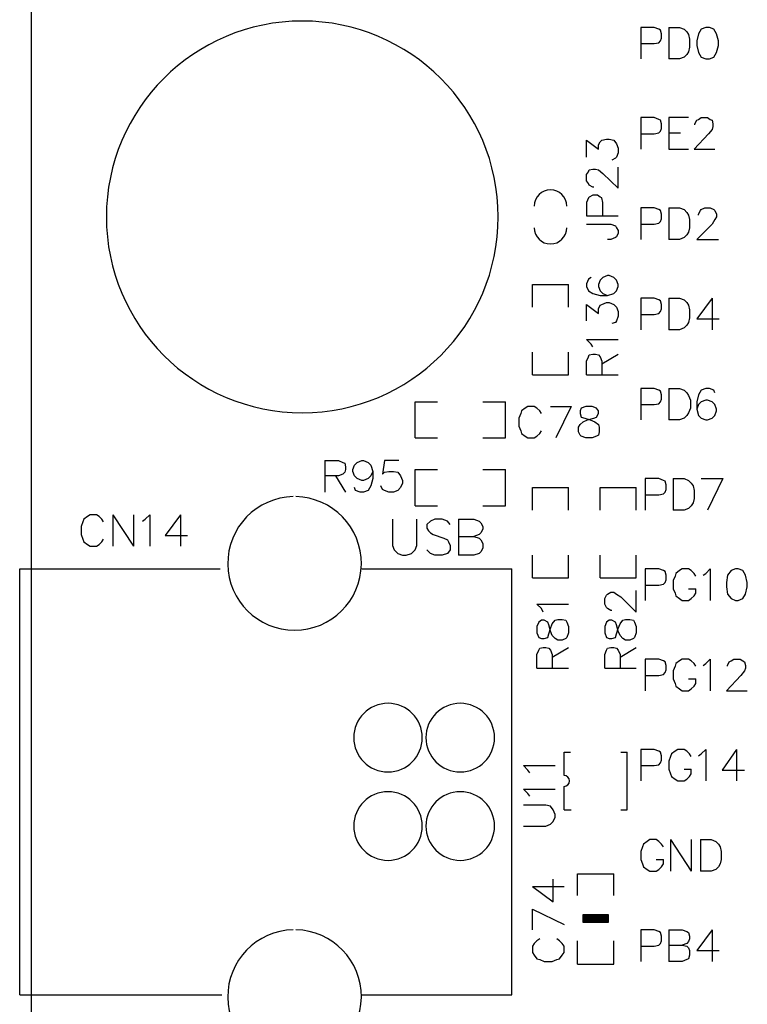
# Model space of a CAD drawing. Extents: x -0.24 to 4.91, y -0.23 to 6.58.
# Tile 12 of 24: x -0.24 to 0.57, y 3.78 to 4.87. Entities that reach past the tile are written whole.
import ezdxf

# ---------------------------------------------------------------- set-up
doc = ezdxf.new("R2010")
doc.units = 0
doc.layers.add('mb672d', color=1, linetype='CONTINUOUS')

msp = doc.modelspace()

# ---------------------------------------------------------------- linework, layer by layer
at = {"layer": 'mb672d', "color": 5}
for points in [[(-0.225, -0.225), (-0.225, 6.575)], [(0.45, 4.842), (0.465, 4.842), (0.47, 4.843), (0.472, 4.845), (0.473, 4.848), (0.473, 4.853), (0.472, 4.857), (0.47, 4.858), (0.465, 4.86), (0.45, 4.86), (0.45, 4.825)], [(0.481, 4.86), (0.481, 4.825)], [(0.481, 4.86), (0.493, 4.86), (0.498, 4.858), (0.501, 4.855), (0.503, 4.852), (0.504, 4.847), (0.504, 4.838), (0.503, 4.833), (0.501, 4.83), (0.498, 4.827), (0.493, 4.825), (0.481, 4.825)], [(0.522, 4.86), (0.517, 4.858), (0.514, 4.853), (0.512, 4.845), (0.512, 4.84), (0.514, 4.832), (0.517, 4.827), (0.522, 4.825), (0.526, 4.825), (0.531, 4.827), (0.534, 4.832), (0.536, 4.84), (0.536, 4.845), (0.534, 4.853), (0.531, 4.858), (0.526, 4.86), (0.522, 4.86)], [(0.45, 4.742), (0.465, 4.742), (0.47, 4.743), (0.472, 4.745), (0.473, 4.748), (0.473, 4.753), (0.472, 4.757), (0.47, 4.758), (0.465, 4.76), (0.45, 4.76), (0.45, 4.725)], [(0.503, 4.76), (0.481, 4.76), (0.481, 4.725), (0.503, 4.725)], [(0.51, 4.752), (0.51, 4.753), (0.512, 4.757), (0.514, 4.758), (0.517, 4.76), (0.524, 4.76), (0.527, 4.758), (0.529, 4.757), (0.53, 4.753), (0.53, 4.75), (0.529, 4.747), (0.525, 4.742), (0.509, 4.725), (0.532, 4.725)], [(0.39, 4.716), (0.39, 4.735), (0.403, 4.725), (0.403, 4.73), (0.405, 4.733), (0.407, 4.735), (0.412, 4.736), (0.415, 4.736), (0.42, 4.735), (0.423, 4.731), (0.425, 4.726), (0.425, 4.721), (0.423, 4.716), (0.422, 4.715), (0.418, 4.713)], [(0.481, 4.743), (0.494, 4.743)], [(0.398, 4.683), (0.397, 4.683), (0.393, 4.685), (0.392, 4.687), (0.39, 4.69), (0.39, 4.697), (0.392, 4.7), (0.393, 4.702), (0.397, 4.703), (0.4, 4.703), (0.403, 4.702), (0.408, 4.698), (0.425, 4.682), (0.425, 4.705)], [(0.408, 4.651), (0.408, 4.666), (0.407, 4.671), (0.405, 4.672), (0.402, 4.674), (0.397, 4.674), (0.393, 4.672), (0.392, 4.671), (0.39, 4.666), (0.39, 4.651), (0.425, 4.651)], [(0.45, 4.642), (0.465, 4.642), (0.47, 4.643), (0.472, 4.645), (0.473, 4.648), (0.473, 4.653), (0.472, 4.657), (0.47, 4.658), (0.465, 4.66), (0.45, 4.66), (0.45, 4.625)], [(0.481, 4.66), (0.481, 4.625)], [(0.481, 4.66), (0.493, 4.66), (0.498, 4.658), (0.501, 4.655), (0.503, 4.652), (0.504, 4.647), (0.504, 4.638), (0.503, 4.633), (0.501, 4.63), (0.498, 4.627), (0.493, 4.625), (0.481, 4.625)], [(0.514, 4.652), (0.514, 4.653), (0.516, 4.657), (0.517, 4.658), (0.521, 4.66), (0.527, 4.66), (0.531, 4.658), (0.532, 4.657), (0.534, 4.653), (0.534, 4.65), (0.532, 4.647), (0.529, 4.642), (0.512, 4.625), (0.536, 4.625)], [(0.39, 4.642), (0.417, 4.642), (0.422, 4.64), (0.423, 4.638), (0.425, 4.635), (0.425, 4.632), (0.423, 4.628), (0.422, 4.627), (0.417, 4.625), (0.413, 4.625)], [(0.395, 4.583), (0.392, 4.581), (0.39, 4.576), (0.39, 4.573), (0.392, 4.568), (0.397, 4.565), (0.405, 4.563), (0.413, 4.563), (0.42, 4.565), (0.423, 4.568), (0.425, 4.573), (0.425, 4.575), (0.423, 4.58), (0.42, 4.583), (0.415, 4.585), (0.413, 4.585), (0.408, 4.583), (0.405, 4.58), (0.403, 4.575), (0.403, 4.573), (0.405, 4.568), (0.408, 4.565), (0.413, 4.563)], [(0.33, 4.575), (0.37, 4.575)], [(0.33, 4.55), (0.33, 4.575)], [(0.37, 4.55), (0.37, 4.575)], [(0.39, 4.535), (0.39, 4.553), (0.403, 4.543), (0.403, 4.548), (0.405, 4.552), (0.407, 4.553), (0.412, 4.555), (0.415, 4.555), (0.42, 4.553), (0.423, 4.55), (0.425, 4.545), (0.425, 4.54), (0.423, 4.535), (0.422, 4.533), (0.418, 4.532)], [(0.45, 4.542), (0.465, 4.542), (0.47, 4.543), (0.472, 4.545), (0.473, 4.548), (0.473, 4.553), (0.472, 4.557), (0.47, 4.558), (0.465, 4.56), (0.45, 4.56), (0.45, 4.525)], [(0.481, 4.56), (0.481, 4.525)], [(0.481, 4.56), (0.493, 4.56), (0.498, 4.558), (0.501, 4.555), (0.503, 4.552), (0.504, 4.547), (0.504, 4.538), (0.503, 4.533), (0.501, 4.53), (0.498, 4.527), (0.493, 4.525), (0.481, 4.525)], [(0.529, 4.56), (0.512, 4.537), (0.537, 4.537)], [(0.529, 4.56), (0.529, 4.525)], [(0.397, 4.506), (0.395, 4.509), (0.39, 4.514), (0.425, 4.514)], [(0.33, 4.475), (0.33, 4.5)], [(0.33, 4.475), (0.37, 4.475), (0.37, 4.5)], [(0.39, 4.475), (0.39, 4.49), (0.392, 4.495), (0.393, 4.497), (0.397, 4.498), (0.4, 4.498), (0.403, 4.497), (0.405, 4.495), (0.407, 4.49), (0.407, 4.475)], [(0.407, 4.487), (0.425, 4.498)], [(0.39, 4.475), (0.425, 4.475)], [(0.45, 4.442), (0.465, 4.442), (0.47, 4.443), (0.472, 4.445), (0.473, 4.448), (0.473, 4.453), (0.472, 4.457), (0.47, 4.458), (0.465, 4.46), (0.45, 4.46), (0.45, 4.425)], [(0.481, 4.46), (0.481, 4.425)], [(0.481, 4.46), (0.493, 4.46), (0.498, 4.458), (0.501, 4.455), (0.503, 4.452), (0.505, 4.447), (0.505, 4.438), (0.503, 4.433), (0.501, 4.43), (0.498, 4.427), (0.493, 4.425), (0.481, 4.425)], [(0.532, 4.455), (0.531, 4.458), (0.526, 4.46), (0.522, 4.46), (0.517, 4.458), (0.514, 4.453), (0.512, 4.445), (0.512, 4.437), (0.514, 4.43), (0.517, 4.427), (0.522, 4.425), (0.524, 4.425), (0.529, 4.427), (0.532, 4.43), (0.534, 4.435), (0.534, 4.437), (0.532, 4.442), (0.529, 4.445), (0.524, 4.447), (0.522, 4.447), (0.517, 4.445), (0.514, 4.442), (0.512, 4.437)], [(0.2, 4.405), (0.2, 4.445), (0.225, 4.445)], [(0.275, 4.445), (0.3, 4.445)], [(0.3, 4.405), (0.3, 4.445)], [(0.34, 4.432), (0.338, 4.435), (0.335, 4.438), (0.332, 4.44), (0.325, 4.44), (0.322, 4.438), (0.318, 4.435), (0.317, 4.432), (0.315, 4.427), (0.315, 4.418), (0.317, 4.413), (0.318, 4.41), (0.322, 4.407), (0.325, 4.405), (0.332, 4.405), (0.335, 4.407), (0.338, 4.41), (0.34, 4.413)], [(0.35, 4.44), (0.373, 4.44)], [(0.373, 4.44), (0.356, 4.405)], [(0.389, 4.44), (0.384, 4.438), (0.383, 4.435), (0.383, 4.432), (0.384, 4.428), (0.388, 4.427), (0.394, 4.425), (0.399, 4.423), (0.403, 4.42), (0.404, 4.417), (0.404, 4.412), (0.403, 4.408), (0.401, 4.407), (0.396, 4.405), (0.389, 4.405), (0.384, 4.407), (0.383, 4.408), (0.381, 4.412), (0.381, 4.417), (0.383, 4.42), (0.386, 4.423), (0.391, 4.425), (0.398, 4.427), (0.401, 4.428), (0.403, 4.432), (0.403, 4.435), (0.401, 4.438), (0.396, 4.44), (0.389, 4.44)], [(0.2, 4.405), (0.225, 4.405)], [(0.275, 4.405), (0.3, 4.405)], [(0.1, 4.38), (0.1, 4.345)], [(0.1, 4.38), (0.115, 4.38), (0.12, 4.378), (0.122, 4.377), (0.123, 4.373), (0.123, 4.37), (0.122, 4.367), (0.12, 4.365), (0.115, 4.363), (0.1, 4.363)], [(0.153, 4.368), (0.151, 4.363), (0.148, 4.36), (0.143, 4.358), (0.141, 4.358), (0.136, 4.36), (0.133, 4.363), (0.131, 4.368), (0.131, 4.37), (0.133, 4.375), (0.136, 4.378), (0.141, 4.38), (0.143, 4.38), (0.148, 4.378), (0.151, 4.375), (0.153, 4.368), (0.153, 4.36), (0.151, 4.352), (0.148, 4.347), (0.143, 4.345), (0.139, 4.345), (0.134, 4.347), (0.133, 4.35)], [(0.182, 4.38), (0.166, 4.38), (0.164, 4.365), (0.166, 4.367), (0.171, 4.368), (0.176, 4.368), (0.181, 4.367), (0.184, 4.363), (0.186, 4.358), (0.186, 4.355), (0.184, 4.35), (0.181, 4.347), (0.176, 4.345), (0.171, 4.345), (0.166, 4.347), (0.164, 4.348), (0.162, 4.352)], [(0.2, 4.37), (0.225, 4.37)], [(0.2, 4.33), (0.2, 4.37)], [(0.275, 4.33), (0.3, 4.33), (0.3, 4.37)], [(0.275, 4.37), (0.3, 4.37)], [(0.112, 4.363), (0.123, 4.345)], [(0.455, 4.342), (0.47, 4.342), (0.475, 4.343), (0.477, 4.345), (0.478, 4.348), (0.478, 4.353), (0.477, 4.357), (0.475, 4.358), (0.47, 4.36), (0.455, 4.36), (0.455, 4.325)], [(0.486, 4.36), (0.486, 4.325)], [(0.486, 4.36), (0.498, 4.36), (0.503, 4.358), (0.506, 4.355), (0.508, 4.352), (0.509, 4.347), (0.509, 4.338), (0.508, 4.333), (0.506, 4.33), (0.503, 4.327), (0.498, 4.325), (0.486, 4.325)], [(0.517, 4.36), (0.541, 4.36)], [(0.541, 4.36), (0.524, 4.325)], [(0.33, 4.325), (0.33, 4.35), (0.37, 4.35)], [(0.37, 4.325), (0.37, 4.35)], [(0.405, 4.325), (0.405, 4.35), (0.445, 4.35)], [(0.445, 4.325), (0.445, 4.35)], [(0.2, 4.33), (0.225, 4.33)], [(-0.145, 4.312), (-0.147, 4.315), (-0.15, 4.318), (-0.153, 4.32), (-0.16, 4.32), (-0.163, 4.318), (-0.167, 4.315), (-0.168, 4.312), (-0.17, 4.307), (-0.17, 4.298), (-0.168, 4.293), (-0.167, 4.29), (-0.163, 4.287), (-0.16, 4.285), (-0.153, 4.285), (-0.15, 4.287), (-0.147, 4.29), (-0.145, 4.293)], [(-0.135, 4.32), (-0.135, 4.285)], [(-0.135, 4.32), (-0.112, 4.285)], [(-0.112, 4.32), (-0.112, 4.285)], [(-0.102, 4.313), (-0.099, 4.315), (-0.094, 4.32), (-0.094, 4.285)], [(-0.06, 4.32), (-0.077, 4.297), (-0.052, 4.297)], [(-0.06, 4.32), (-0.06, 4.285)], [(0.175, 4.315), (0.175, 4.286), (0.177, 4.281), (0.181, 4.277), (0.186, 4.275), (0.19, 4.275), (0.196, 4.277), (0.2, 4.281), (0.202, 4.286), (0.202, 4.315)], [(0.239, 4.309), (0.236, 4.313), (0.23, 4.315), (0.222, 4.315), (0.217, 4.313), (0.213, 4.309), (0.213, 4.305), (0.215, 4.302), (0.217, 4.3), (0.22, 4.298), (0.232, 4.294), (0.236, 4.292), (0.237, 4.29), (0.239, 4.286), (0.239, 4.281), (0.236, 4.277), (0.23, 4.275), (0.222, 4.275), (0.217, 4.277), (0.213, 4.281)], [(0.248, 4.315), (0.248, 4.275)], [(0.248, 4.315), (0.265, 4.315), (0.271, 4.313), (0.273, 4.311), (0.275, 4.307), (0.275, 4.304), (0.273, 4.3), (0.271, 4.298), (0.265, 4.296)], [(0.248, 4.296), (0.265, 4.296), (0.271, 4.294), (0.273, 4.292), (0.275, 4.288), (0.275, 4.283), (0.273, 4.279), (0.271, 4.277), (0.265, 4.275), (0.248, 4.275)], [(0.33, 4.25), (0.33, 4.275)], [(0.37, 4.25), (0.37, 4.275)], [(0.405, 4.25), (0.405, 4.275)], [(0.445, 4.25), (0.445, 4.275)], [(-0.238, 3.788), (-0.238, 4.26)], [(-0.238, 4.26), (-0.016, 4.26)], [(0.141, 4.26), (0.307, 4.26)], [(0.307, 3.788), (0.307, 4.26)], [(0.455, 4.242), (0.47, 4.242), (0.475, 4.243), (0.477, 4.245), (0.478, 4.248), (0.478, 4.253), (0.477, 4.257), (0.475, 4.258), (0.47, 4.26), (0.455, 4.26), (0.455, 4.225)], [(0.511, 4.252), (0.509, 4.255), (0.506, 4.258), (0.503, 4.26), (0.496, 4.26), (0.493, 4.258), (0.489, 4.255), (0.488, 4.252), (0.486, 4.247), (0.486, 4.238), (0.488, 4.233), (0.489, 4.23), (0.493, 4.227), (0.496, 4.225), (0.503, 4.225), (0.506, 4.227), (0.509, 4.23), (0.511, 4.233), (0.511, 4.238)], [(0.519, 4.253), (0.522, 4.255), (0.527, 4.26), (0.527, 4.225)], [(0.555, 4.26), (0.55, 4.258), (0.546, 4.253), (0.545, 4.245), (0.545, 4.24), (0.546, 4.232), (0.55, 4.227), (0.555, 4.225), (0.558, 4.225), (0.563, 4.227), (0.566, 4.232), (0.568, 4.24), (0.568, 4.245), (0.566, 4.253), (0.563, 4.258), (0.558, 4.26), (0.555, 4.26)], [(0.33, 4.25), (0.37, 4.25)], [(0.405, 4.25), (0.445, 4.25)], [(0.418, 4.214), (0.417, 4.214), (0.413, 4.216), (0.412, 4.217), (0.41, 4.221), (0.41, 4.227), (0.412, 4.231), (0.413, 4.232), (0.417, 4.234), (0.42, 4.234), (0.423, 4.232), (0.428, 4.229), (0.445, 4.212), (0.445, 4.236)], [(0.503, 4.238), (0.511, 4.238)], [(0.342, 4.212), (0.34, 4.216), (0.335, 4.221), (0.37, 4.221)], [(0.335, 4.189), (0.337, 4.184), (0.34, 4.183), (0.343, 4.183), (0.347, 4.184), (0.348, 4.188), (0.35, 4.194), (0.352, 4.199), (0.355, 4.203), (0.358, 4.204), (0.363, 4.204), (0.367, 4.203), (0.368, 4.201), (0.37, 4.196), (0.37, 4.189), (0.368, 4.184), (0.367, 4.183), (0.363, 4.181), (0.358, 4.181), (0.355, 4.183), (0.352, 4.186), (0.35, 4.191), (0.348, 4.198), (0.347, 4.201), (0.343, 4.203), (0.34, 4.203), (0.337, 4.201), (0.335, 4.196), (0.335, 4.189)], [(0.41, 4.189), (0.412, 4.184), (0.415, 4.183), (0.418, 4.183), (0.422, 4.184), (0.423, 4.188), (0.425, 4.194), (0.427, 4.199), (0.43, 4.203), (0.433, 4.204), (0.438, 4.204), (0.442, 4.203), (0.443, 4.201), (0.445, 4.196), (0.445, 4.189), (0.443, 4.184), (0.442, 4.183), (0.438, 4.181), (0.433, 4.181), (0.43, 4.183), (0.427, 4.186), (0.425, 4.191), (0.423, 4.198), (0.422, 4.201), (0.418, 4.203), (0.415, 4.203), (0.412, 4.201), (0.41, 4.196), (0.41, 4.189)], [(0.335, 4.15), (0.335, 4.165), (0.337, 4.17), (0.338, 4.172), (0.342, 4.173), (0.345, 4.173), (0.348, 4.172), (0.35, 4.17), (0.352, 4.165), (0.352, 4.15)], [(0.352, 4.162), (0.37, 4.173)], [(0.41, 4.15), (0.41, 4.165), (0.412, 4.17), (0.413, 4.172), (0.417, 4.173), (0.42, 4.173), (0.423, 4.172), (0.425, 4.17), (0.427, 4.165), (0.427, 4.15)], [(0.427, 4.162), (0.445, 4.173)], [(0.455, 4.142), (0.47, 4.142), (0.475, 4.143), (0.477, 4.145), (0.478, 4.148), (0.478, 4.153), (0.477, 4.157), (0.475, 4.158), (0.47, 4.16), (0.455, 4.16), (0.455, 4.125)], [(0.511, 4.152), (0.509, 4.155), (0.506, 4.158), (0.503, 4.16), (0.496, 4.16), (0.493, 4.158), (0.489, 4.155), (0.488, 4.152), (0.486, 4.147), (0.486, 4.138), (0.488, 4.133), (0.489, 4.13), (0.493, 4.127), (0.496, 4.125), (0.503, 4.125), (0.506, 4.127), (0.509, 4.13), (0.511, 4.133), (0.511, 4.138)], [(0.519, 4.153), (0.522, 4.155), (0.527, 4.16), (0.527, 4.125)], [(0.546, 4.152), (0.546, 4.153), (0.548, 4.157), (0.55, 4.158), (0.553, 4.16), (0.56, 4.16), (0.563, 4.158), (0.565, 4.157), (0.566, 4.153), (0.566, 4.15), (0.565, 4.147), (0.561, 4.142), (0.545, 4.125), (0.568, 4.125)], [(0.335, 4.15), (0.37, 4.15)], [(0.41, 4.15), (0.445, 4.15)], [(0.503, 4.138), (0.511, 4.138)], [(0.45, 4.042), (0.465, 4.042), (0.47, 4.043), (0.472, 4.045), (0.473, 4.048), (0.473, 4.053), (0.472, 4.057), (0.47, 4.058), (0.465, 4.06), (0.45, 4.06), (0.45, 4.025)], [(0.506, 4.052), (0.504, 4.055), (0.501, 4.058), (0.498, 4.06), (0.491, 4.06), (0.488, 4.058), (0.484, 4.055), (0.483, 4.052), (0.481, 4.047), (0.481, 4.038), (0.483, 4.033), (0.484, 4.03), (0.488, 4.027), (0.491, 4.025), (0.498, 4.025), (0.501, 4.027), (0.504, 4.03), (0.506, 4.033), (0.506, 4.038)], [(0.514, 4.053), (0.517, 4.055), (0.522, 4.06), (0.522, 4.025)], [(0.556, 4.06), (0.54, 4.037), (0.565, 4.037)], [(0.556, 4.06), (0.556, 4.025)], [(0.365, 4.031), (0.365, 4.057)], [(0.365, 4.057), (0.372, 4.057)], [(0.428, 4.057), (0.435, 4.057)], [(0.435, 3.993), (0.435, 4.057)], [(0.327, 4.034), (0.325, 4.037), (0.32, 4.042), (0.355, 4.042)], [(0.498, 4.038), (0.506, 4.038)], [(0.327, 4.008), (0.325, 4.011), (0.32, 4.016), (0.355, 4.016)], [(0.365, 3.993), (0.365, 4.019)], [(0.32, 3.975), (0.345, 3.975), (0.35, 3.977), (0.353, 3.98), (0.355, 3.985), (0.355, 3.988), (0.353, 3.993), (0.35, 3.997), (0.345, 3.998), (0.32, 3.998)], [(0.365, 3.993), (0.373, 3.993)], [(0.428, 3.993), (0.435, 3.993)], [(0.475, 3.952), (0.473, 3.955), (0.47, 3.958), (0.467, 3.96), (0.46, 3.96), (0.457, 3.958), (0.453, 3.955), (0.452, 3.952), (0.45, 3.947), (0.45, 3.938), (0.452, 3.933), (0.453, 3.93), (0.457, 3.927), (0.46, 3.925), (0.467, 3.925), (0.47, 3.927), (0.473, 3.93), (0.475, 3.933), (0.475, 3.938)], [(0.483, 3.96), (0.483, 3.925)], [(0.483, 3.96), (0.506, 3.925)], [(0.506, 3.96), (0.506, 3.925)], [(0.516, 3.96), (0.516, 3.925)], [(0.516, 3.96), (0.528, 3.96), (0.533, 3.958), (0.536, 3.955), (0.538, 3.952), (0.539, 3.947), (0.539, 3.938), (0.538, 3.933), (0.536, 3.93), (0.533, 3.927), (0.528, 3.925), (0.516, 3.925)], [(0.467, 3.938), (0.475, 3.938)], [(0.38, 3.922), (0.42, 3.922)], [(0.38, 3.898), (0.38, 3.922)], [(0.42, 3.898), (0.42, 3.922)], [(0.33, 3.908), (0.353, 3.891), (0.353, 3.916)], [(0.33, 3.908), (0.365, 3.908)], [(0.33, 3.883), (0.365, 3.866)], [(0.33, 3.86), (0.33, 3.883)], [(0.386, 3.868), (0.386, 3.877), (0.414, 3.877), (0.414, 3.868), (0.386, 3.868)], [(0.386, 3.869), (0.386, 3.876), (0.414, 3.876), (0.414, 3.869), (0.386, 3.869)], [(0.387, 3.87), (0.387, 3.875), (0.413, 3.875), (0.413, 3.87), (0.387, 3.87)], [(0.388, 3.871), (0.388, 3.875), (0.412, 3.875), (0.412, 3.871), (0.388, 3.871)], [(0.389, 3.871), (0.389, 3.874), (0.411, 3.874), (0.411, 3.871), (0.389, 3.871)], [(0.39, 3.872), (0.39, 3.873), (0.41, 3.873), (0.41, 3.872), (0.39, 3.872)], [(0.391, 3.872), (0.41, 3.873)], [(0.45, 3.842), (0.465, 3.842), (0.47, 3.843), (0.472, 3.845), (0.473, 3.848), (0.473, 3.853), (0.472, 3.857), (0.47, 3.858), (0.465, 3.86), (0.45, 3.86), (0.45, 3.825)], [(0.481, 3.86), (0.481, 3.825)], [(0.481, 3.86), (0.496, 3.86), (0.501, 3.858), (0.503, 3.857), (0.504, 3.853), (0.504, 3.85), (0.503, 3.847), (0.501, 3.845), (0.496, 3.843)], [(0.529, 3.86), (0.512, 3.837), (0.537, 3.837)], [(0.529, 3.86), (0.529, 3.825)], [(0.338, 3.85), (0.335, 3.848), (0.332, 3.845), (0.33, 3.842), (0.33, 3.835), (0.332, 3.832), (0.335, 3.828), (0.338, 3.827), (0.343, 3.825), (0.352, 3.825), (0.357, 3.827), (0.36, 3.828), (0.363, 3.832), (0.365, 3.835), (0.365, 3.842), (0.363, 3.845), (0.36, 3.848), (0.357, 3.85)], [(0.38, 3.822), (0.38, 3.848)], [(0.38, 3.822), (0.42, 3.822), (0.42, 3.848)], [(0.481, 3.843), (0.496, 3.843), (0.501, 3.842), (0.503, 3.84), (0.504, 3.837), (0.504, 3.832), (0.503, 3.828), (0.501, 3.827), (0.496, 3.825), (0.481, 3.825)], [(-0.238, 3.788), (-0.014, 3.788)], [(0.14, 3.788), (0.307, 3.788)]]:
    msp.add_lwpolyline(points, dxfattribs=at)
at = {"layer": 'mb672d', "color": 1}
msp.add_lwpolyline([(-0.225, -0.225), (-0.225, 6.575)], dxfattribs=at)
at = {"layer": 'mb672d', "color": 5}
for points in [[(0.292, 4.65), (0.292, 4.65), (0.292, 4.65, 1), (-0.142, 4.65), (-0.142, 4.65), (-0.142, 4.65, 1), (0.292, 4.65), (0.292, 4.65)], [(0.368, 4.662), (0.368, 4.662), (0.368, 4.662, 1), (0.332, 4.662), (0.332, 4.662)], [(0.332, 4.638), (0.332, 4.638), (0.332, 4.638, 1), (0.368, 4.638), (0.368, 4.638)], [(0.065, 4.34), (0.065, 4.34), (0.065, 4.34, 98.676801), (0.068, 4.34), (0.068, 4.34)], [(0.208, 4.073), (0.208, 4.073), (0.208, 4.073, 1), (0.132, 4.073), (0.132, 4.073), (0.132, 4.073, 1), (0.208, 4.073), (0.208, 4.073)], [(0.288, 4.073), (0.288, 4.073), (0.288, 4.073, 1), (0.212, 4.073), (0.212, 4.073), (0.212, 4.073, 1), (0.288, 4.073), (0.288, 4.073)], [(0.365, 4.019), (0.365, 4.019), (0.365, 4.019, 1), (0.365, 4.031), (0.365, 4.031)], [(0.208, 3.975), (0.208, 3.975), (0.208, 3.975, 1), (0.132, 3.975), (0.132, 3.975), (0.132, 3.975, 1), (0.208, 3.975), (0.208, 3.975)], [(0.288, 3.975), (0.288, 3.975), (0.288, 3.975, 1), (0.212, 3.975), (0.212, 3.975), (0.212, 3.975, 1), (0.288, 3.975), (0.288, 3.975)], [(0.065, 3.86), (0.065, 3.86), (0.065, 3.86, 98.676801), (0.068, 3.86), (0.068, 3.86)]]:
    msp.add_lwpolyline(points, format="xyb", dxfattribs=at)

doc.saveas('drawing.dxf')
